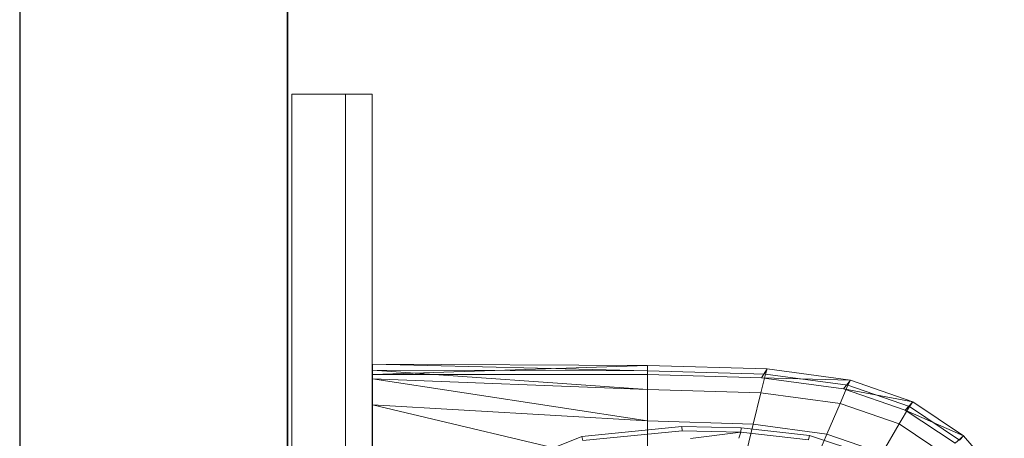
# Model space of a CAD drawing. Header units: metres. Extents: x 391.1 to 427.5, y 12.7 to 28.4.
# Tile 33 of 139: x 404.337 to 404.704, y 26.695 to 26.852. Entities that reach past the tile are written whole.
import ezdxf

# ---------------------------------------------------------------- set-up
doc = ezdxf.new("R2010")
doc.units = ezdxf.units.M
doc.layers.add('01_SUELOS', color=7, linetype='Continuous', lineweight=25, true_color=0x007f00)
for name, color, linetype, lineweight in [('02_MOBILIARIO', 7, 'Continuous', 18), ('A-DETL-____-MBND', 7, 'Continuous', 18), ('A-GENM-____-OTLN', 7, 'Continuous', 18), ('A-WALL-____-MCUT', 7, 'Continuous', 25), ('A-WALL-____-OTLN', 7, 'Continuous', 25)]:
    doc.layers.add(name, color=color, linetype=linetype, lineweight=lineweight)

# ---------------------------------------------------------------- blocks, each defined once
blk = doc.blocks.new('Family - Rentamans P1-154566-04_TEL_P1')
at = {"layer": 'A-DETL-____-MBND', "color": 253, "true_color": 0xaaaaaa}
for p, q in [((0, 0.36146), (0, 0.36526)), ((0, 0.36526), (0, 0.36308)), ((0.10273, 0.3648), (0, 0.36526)), ((0.10273, 0.36283), (0, 0.36526)), ((0.10273, 0.3648), (0, 0.36146)), ((0.14736, 0.36347), (0.10273, 0.3648)), ((0.10273, 0.36283), (0.10273, 0.3648)), ((0.10273, 0.36479), (0.10273, 0.36141)), ((0, 0.36308), (0, 0.35983)), ((0.10273, 0.36283), (0, 0.36308)), ((0, 0.36308), (0.10273, 0.35585)), ((0.10273, 0.36141), (0, 0.36146)), ((0, 0.36146), (0, 0.00406)), ((0.14679, 0.36152), (0.10273, 0.36283)), ((0.10273, 0.36283), (0.10273, 0.35585)), ((0.14525, 0.36016), (0.10273, 0.36141)), ((0.14508, 0.3546), (0.14679, 0.36152)), ((0.14525, 0.36016), (0.14736, 0.36347)), ((0.14679, 0.36152), (0.14736, 0.36347)), ((0.17751, 0.35738), (0.14679, 0.36152)), ((0.17848, 0.35928), (0.14736, 0.36347)), ((0, 0.35983), (0, 0.35008)), ((0.10273, 0.35585), (0, 0.35983)), ((0, 0.35983), (0.10273, 0.34405)), ((0.17596, 0.35605), (0.14525, 0.36016)), ((0.17848, 0.35928), (0.14525, 0.36016)), ((0.17461, 0.35061), (0.17751, 0.35738)), ((0.17596, 0.35605), (0.17848, 0.35928)), ((0.17751, 0.35738), (0.17848, 0.35928)), ((0.2005, 0.34941), (0.17751, 0.35738)), ((0.20176, 0.35121), (0.17848, 0.35928)), ((0.10273, 0.35585), (0.10273, 0.34405)), ((0.14508, 0.3546), (0.10273, 0.35585)), ((0.14508, 0.3546), (0.1422, 0.34287)), ((0.17461, 0.35061), (0.14508, 0.3546)), ((0.19894, 0.34814), (0.17596, 0.35605)), ((0.20176, 0.35121), (0.17596, 0.35605)), ((0, 0.35008), (0, 0.32734)), ((0.10273, 0.34405), (0, 0.35008)), ((0, 0.35008), (0.10273, 0.32574)), ((0.16971, 0.33917), (0.17461, 0.35061)), ((0.19671, 0.34296), (0.17461, 0.35061)), ((0.19671, 0.34296), (0.2005, 0.34941)), ((0.19894, 0.34814), (0.20176, 0.35121)), ((0.2005, 0.34941), (0.20176, 0.35121)), ((0.21918, 0.33686), (0.2005, 0.34941)), ((0.22069, 0.33849), (0.20176, 0.35121)), ((0.21762, 0.33569), (0.19894, 0.34814)), ((0.22069, 0.33849), (0.19894, 0.34814)), ((0.10273, 0.34405), (0.10273, 0.32574)), ((0.1422, 0.34287), (0.10273, 0.34405)), ((0.1422, 0.34287), (0.13772, 0.3247)), ((0.16971, 0.33917), (0.1422, 0.34287)), ((0.1903, 0.33203), (0.19671, 0.34296)), ((0.21467, 0.33089), (0.19671, 0.34296)), ((0.07816, 0.33823), (0.11557, 0.34199)), ((0.07861, 0.33669), (0.11566, 0.34041)), ((0.11557, 0.34199), (0.13769, 0.34144)), ((0.11566, 0.34041), (0.11557, 0.34199)), ((0.11566, 0.34041), (0.13755, 0.33987)), ((0.11875, 0.33749), (0.13755, 0.33987)), ((0.13678, 0.33756), (0.13755, 0.33987)), ((0.13755, 0.33987), (0.13769, 0.34144)), ((0.13755, 0.33987), (0.1628, 0.33702)), ((0.13769, 0.34144), (0.16318, 0.33856)), ((0.16971, 0.33917), (0.1621, 0.32141)), ((0.1628, 0.33702), (0.16318, 0.33856)), ((0.16318, 0.33856), (0.18466, 0.33146)), ((0.1903, 0.33203), (0.16971, 0.33917)), ((0.21762, 0.33569), (0.22069, 0.33849)), ((0.21918, 0.33686), (0.22069, 0.33849)), ((0.23596, 0.32112), (0.22069, 0.33849)), ((0.04977, 0.3269), (0.07816, 0.33823)), ((0.07861, 0.33669), (0.07816, 0.33823))]:
    blk.add_line(p, q, dxfattribs=at)
blk = doc.blocks.new('Family - LONDR55-XX_ZZ-ARQ-CAA-M3D-Londres55-154669-04_TEL_P1')
at = {"layer": 'A-GENM-____-OTLN', "color": 253, "true_color": 0xaaaaaa}
for p, q in [((0.6, 0.03), (0, 0.03)), ((0.6, 0.03), (0, 0.03)), ((0.6, 0.01), (0.6, 0.03)), ((0.6, 0.01), (0.6, 0.03)), ((0, 0.01), (0.6, 0.01)), ((0, 0.01), (0.6, 0.01)), ((0.6, 0.01), (0, 0.01)), ((0, 0.01), (0.6, 0.01)), ((0.6, 0), (0.6, 0.01)), ((0.6, 0.01), (0.6, 0)), ((0, 0), (0.6, 0)), ((0.6, 0), (0, 0))]:
    blk.add_line(p, q, dxfattribs=at)
blk = doc.blocks.new('Family - Mirall P1-154670-04_TEL_P1')
blk.add_blockref('Family - LONDR55-XX_ZZ-ARQ-CAA-M3D-Londres55-154669-04_TEL_P1', (0, 0))
blk = doc.blocks.new('Family - Envans P1-154705-04_TEL_P1')
at = {"layer": 'A-WALL-____-MCUT', "color": 253, "true_color": 0xaaaaaa}
for p, q in [((4.55879, 0.1), (0, 0.1)), ((0, 0), (4.55879, 0))]:
    blk.add_line(p, q, dxfattribs=at)
at = {"layer": 'A-WALL-____-OTLN', "color": 253, "true_color": 0xaaaaaa}
for p, q in [((4.55879, 0.1), (0, 0.1)), ((0, 0), (4.55879, 0))]:
    blk.add_line(p, q, dxfattribs=at)
at = {"layer": 'A-WALL-____-OTLN', "color": 253, "lineweight": 18, "true_color": 0xaaaaaa}
blk.add_line((0, 0), (4.55879, 0), dxfattribs=at)
blk = doc.blocks.new('Family - LONDR55-XX_ZZ-ARQ-CAA-M3D-Londres55-154745-04_TEL_P1')
at = {"layer": '01_SUELOS', "color": 9, "true_color": 0xaad4aa}
for p, q in [((0, 2.1), (0, 0)), ((0, 0), (0, 2.1))]:
    blk.add_line(p, q, dxfattribs=at)
blk = doc.blocks.new('Family - LONDR55-XX_ZZ-ARQ-CAA-M3D-Londres55-155045-04_TEL_P1')
at = {"layer": '01_SUELOS', "color": 9, "true_color": 0xaad4aa}
for p, q in [((6.1394, 11.05385), (6.1394, 14.95764)), ((6.1394, 14.95764), (6.1394, 11.05385))]:
    blk.add_line(p, q, dxfattribs=at)
blk = doc.blocks.new('LONDR55-XX_ZZ-ARQ-CAA-M3D-Londres55_ifc-1-04_TEL_P1')
at = {"layer": '01_SUELOS', "color": 253, "lineweight": 18, "true_color": 0xaaaaaa}
for name, p in [('Family - LONDR55-XX_ZZ-ARQ-CAA-M3D-Londres55-155045-04_TEL_P1', (398.29721, 13.12061)), ('Family - LONDR55-XX_ZZ-ARQ-CAA-M3D-Londres55-154745-04_TEL_P1', (404.43662, 25.92946))]:
    blk.add_blockref(name, p, dxfattribs=at)
at = {"layer": '02_MOBILIARIO', "color": 253, "lineweight": 18, "true_color": 0xaaaaaa}
blk.add_blockref('Family - Rentamans P1-154566-04_TEL_P1', (404.46838, 26.35771), dxfattribs=at)
at = {"layer": 'A-GENM-____-OTLN', "color": 253, "lineweight": 18, "true_color": 0xaaaaaa, "rotation": 90}
blk.add_blockref('Family - Mirall P1-154670-04_TEL_P1', (404.46831, 26.22386), dxfattribs=at)
at = {"layer": 'A-WALL-____-OTLN', "color": 253, "lineweight": 18, "true_color": 0xaaaaaa, "rotation": 90}
blk.add_blockref('Family - Envans P1-154705-04_TEL_P1', (404.43662, 23.51946), dxfattribs=at)

msp = doc.modelspace()

# ---------------------------------------------------------------- block references
at = {"lineweight": 5}
msp.add_blockref('LONDR55-XX_ZZ-ARQ-CAA-M3D-Londres55_ifc-1-04_TEL_P1', (0, 0), dxfattribs=at)

doc.saveas('drawing.dxf')
